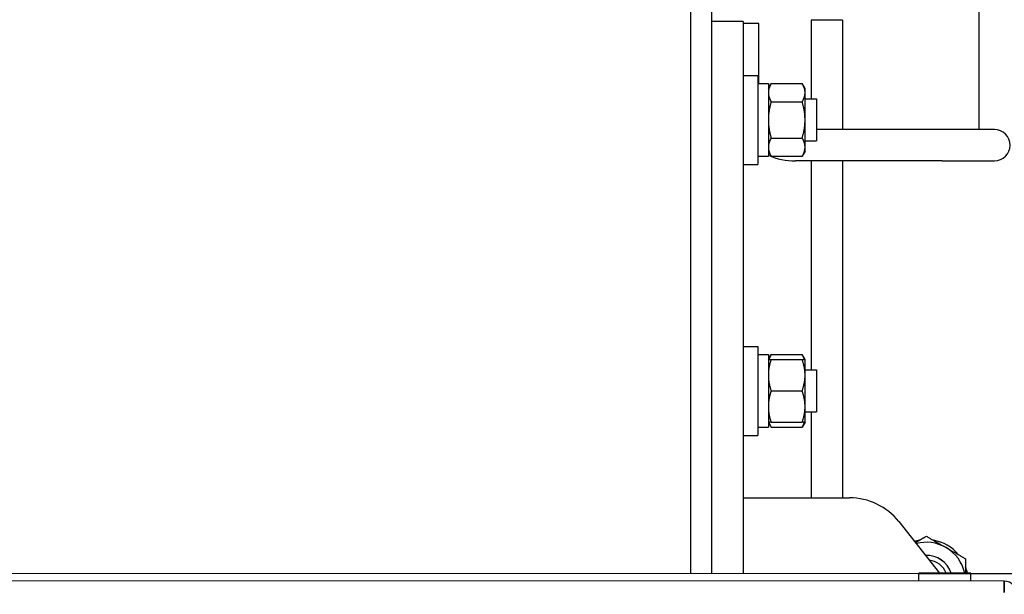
# Model space of a CAD drawing. Header units: inches. Extents: x 18 to 846, y -44 to 561.
# Tile 96 of 256: x 133.16 to 144.91, y 150.68 to 157.54. Entities that reach past the tile are written whole.
import ezdxf

# ---------------------------------------------------------------- set-up
doc = ezdxf.new("R2010")
doc.units = ezdxf.units.IN
doc.header["$LTSCALE"] = 24
doc.header["$MEASUREMENT"] = 0
doc.layers.add('Visible (ANSI)', color=7, linetype='Continuous', lineweight=30)

msp = doc.modelspace()

# ---------------------------------------------------------------- linework, layer by layer
at = {"layer": 'Visible (ANSI)'}
for p, q in [((141.16364, 167.37859), (141.16364, 150.9253)), ((141.41364, 167.37859), (141.41364, 150.92524)), ((144.60114, 157.87859), (144.60114, 156.66593)), ((141.78864, 157.51899), (141.41364, 157.51899)), ((141.78864, 157.51899), (141.78864, 150.92515)), ((141.97614, 157.4951), (141.78864, 157.4951)), ((141.97614, 156.77757), (141.97614, 157.4951)), ((142.97614, 157.53488), (142.60114, 157.53488)), ((142.60114, 157.53488), (142.60114, 156.59307)), ((142.97614, 157.53488), (142.97614, 156.22844)), ((141.78864, 156.87457), (141.96564, 156.87457)), ((141.96564, 156.87457), (141.96564, 155.81157)), ((141.96564, 156.77757), (142.09064, 156.77757)), ((142.09064, 156.77757), (142.09064, 155.90885)), ((142.09064, 156.71807), (142.12413, 156.77608)), ((142.12413, 156.77608), (142.49515, 156.77608)), ((142.52864, 156.71807), (142.49515, 156.77608)), ((142.52864, 156.66782), (142.52864, 156.71807)), ((142.52864, 156.34307), (142.52864, 156.66782)), ((144.60114, 156.66593), (144.60114, 156.22844)), ((142.12413, 156.55957), (142.49515, 156.55957)), ((142.52864, 156.59307), (142.66364, 156.59307)), ((142.66364, 156.59307), (142.66364, 156.09307)), ((142.52864, 156.01831), (142.52864, 156.34307)), ((144.16364, 156.22844), (142.66364, 156.22844)), ((144.78864, 156.22844), (144.16364, 156.22844)), ((142.12413, 156.12656), (142.49515, 156.12656)), ((142.52864, 156.09307), (142.66364, 156.09307)), ((142.52864, 155.96807), (142.52864, 156.01831)), ((141.96564, 155.90857), (142.00203, 155.90857)), ((142.00203, 155.90857), (142.09064, 155.90857)), ((142.09064, 155.96807), (142.12413, 155.91005)), ((142.09064, 155.90885), (142.09064, 155.90857)), ((142.12413, 155.91005), (142.49515, 155.91005)), ((142.52864, 155.96807), (142.49515, 155.91005)), ((141.78864, 155.81157), (141.96564, 155.81157)), ((144.16364, 155.85344), (142.41364, 155.85344)), ((142.60114, 155.85344), (142.60114, 153.35783)), ((142.97614, 155.85344), (142.97614, 151.83149)), ((144.16364, 155.85344), (144.78864, 155.85344)), ((141.78864, 153.63933), (141.96564, 153.63933)), ((141.96564, 153.63933), (141.96564, 152.57633)), ((141.96564, 153.54233), (142.09064, 153.54233)), ((142.09064, 153.54233), (142.09064, 152.67333)), ((142.09064, 153.48283), (142.12413, 153.54084)), ((142.12413, 153.54084), (142.49515, 153.54084)), ((142.12413, 153.48283), (142.49515, 153.48283)), ((142.52864, 153.48283), (142.49515, 153.54084)), ((142.52864, 153.29533), (142.52864, 153.48283)), ((142.52864, 153.35783), (142.66364, 153.35783)), ((142.66364, 153.35783), (142.66364, 152.85783)), ((142.52864, 152.92033), (142.52864, 153.29533)), ((142.12413, 153.10783), (142.49515, 153.10783)), ((142.52864, 152.73283), (142.52864, 152.92033)), ((142.52864, 152.85783), (142.66364, 152.85783)), ((142.60114, 152.85783), (142.60114, 151.83149)), ((142.09064, 152.73283), (142.12413, 152.67481)), ((142.12413, 152.73283), (142.49515, 152.73283)), ((142.52864, 152.73283), (142.49515, 152.67481)), ((141.96564, 152.67333), (142.09064, 152.67333)), ((142.12413, 152.67481), (142.49515, 152.67481)), ((141.78864, 152.57633), (141.96564, 152.57633)), ((141.78864, 151.83149), (143.05877, 151.83149)), ((143.64691, 151.54688), (144.13212, 150.9337)), ((143.88799, 150.92464), (125.21707, 150.92918)), ((144.90587, 150.83639), (125.38307, 150.84114)), ((143.88797, 150.83664), (143.88798, 150.88263)), ((143.88798, 150.88263), (143.88799, 150.92359)), ((143.88799, 150.92359), (143.888, 150.93376)), ((144.50799, 150.92344), (143.88799, 150.92359)), ((144.508, 150.93361), (143.888, 150.93376)), ((144.50797, 150.83649), (144.50798, 150.88248)), ((144.50798, 150.88248), (144.50799, 150.92344)), ((144.50799, 150.92344), (144.508, 150.93361)), ((145.11092, 150.92434), (144.50799, 150.92449)), ((144.90584, 150.70139), (144.90587, 150.83639)), ((144.90597, 150.83639), (144.90594, 150.70139)), ((144.90584, 150.70139), (144.90594, 150.70139))]:
    msp.add_line(p, q, dxfattribs=at)
for centre, radius, start, end in [((144.78864, 156.04094), 0.1875, 270, 90), ((142.41364, 156.66593), 0.8125, 246.575797, 270), ((143.05877, 151.08149), 0.75, 38.354269, 90), ((143.97614, 150.83149), 0.5, 99.635865, 106.547056), ((143.97614, 150.83149), 0.5, 39.635865, 80.364135), ((143.97614, 150.83149), 0.46875, 60, 105.010289), ((143.97614, 150.83149), 0.46875, 12.584938, 60), ((143.97614, 150.83149), 0.31271, 19.071074, 91.91403), ((143.97614, 150.83149), 0.3125, 19.084141, 91.886139), ((143.97614, 150.83149), 0.2584, 23.294934, 82.397358), ((143.97614, 150.83149), 0.5, 11.785785, 20.364135), ((144.90593, 150.67939), 0.157, 359.986053, 89.986053)]:
    msp.add_arc(centre, radius, start, end, dxfattribs=at)
msp.add_ellipse((142.00203, 156.34307), major_axis=(2.46417, 0), ratio=0.17632698, start_param=4.71238898, end_param=4.74835761, dxfattribs=at)
for points, weights in [([(142.12413, 156.77608), (142.09064, 156.71807), (142.09064, 156.66782)], [1, 1.0379548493, 1]), ([(142.52864, 156.66782), (142.52864, 156.71807), (142.49515, 156.77608)], [1, 1.0379548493, 1]), ([(142.09064, 156.66782), (142.09064, 156.61758), (142.12413, 156.55957)], [1, 1.0379548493, 1]), ([(142.49515, 156.55957), (142.52864, 156.61758), (142.52864, 156.66782)], [1, 1.0379548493, 1]), ([(142.12413, 156.55957), (142.09064, 156.44355), (142.09064, 156.34307)], [1, 1.0379548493, 1]), ([(142.52864, 156.34307), (142.52864, 156.44355), (142.49515, 156.55957)], [1, 1.0379548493, 1]), ([(142.09064, 156.34307), (142.09064, 156.24258), (142.12413, 156.12656)], [1, 1.0379548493, 1]), ([(142.49515, 156.12656), (142.52864, 156.24258), (142.52864, 156.34307)], [1, 1.0379548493, 1]), ([(142.12413, 156.12656), (142.09064, 156.06855), (142.09064, 156.01831)], [1, 1.0379548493, 1]), ([(142.09064, 156.01831), (142.09064, 155.96807), (142.12413, 155.91005)], [1, 1.0379548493, 1]), ([(142.52864, 156.01831), (142.52864, 156.06855), (142.49515, 156.12656)], [1, 1.0379548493, 1]), ([(142.49515, 155.91005), (142.52864, 155.96807), (142.52864, 156.01831)], [1, 1.0379548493, 1]), ([(142.09064, 153.48283), (142.09064, 153.48283), (142.12413, 153.48283)], [1, 1.0379548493, 1]), ([(142.12413, 153.48283), (142.09064, 153.38235), (142.09064, 153.29533)], [1, 1.0379548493, 1]), ([(142.12413, 153.54084), (142.10647, 153.51025), (142.09828, 153.48283)], [1, 1.01965956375, 1.01895290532]), ([(142.521, 153.48283), (142.51281, 153.51025), (142.49515, 153.54084)], [1.01895290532, 1.01965956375, 1]), ([(142.52864, 153.29533), (142.52864, 153.38235), (142.49515, 153.48283)], [1, 1.0379548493, 1]), ([(142.49515, 153.48283), (142.52864, 153.48283), (142.52864, 153.48283)], [1, 1.0379548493, 1]), ([(142.09064, 153.29533), (142.09064, 153.20831), (142.12413, 153.10783)], [1, 1.0379548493, 1]), ([(142.49515, 153.10783), (142.52864, 153.20831), (142.52864, 153.29533)], [1, 1.0379548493, 1]), ([(142.12413, 153.10783), (142.09064, 153.00735), (142.09064, 152.92033)], [1, 1.0379548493, 1]), ([(142.52864, 152.92033), (142.52864, 153.00735), (142.49515, 153.10783)], [1, 1.0379548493, 1]), ([(142.09064, 152.92033), (142.09064, 152.83331), (142.12413, 152.73283)], [1, 1.0379548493, 1]), ([(142.49515, 152.73283), (142.52864, 152.83331), (142.52864, 152.92033)], [1, 1.0379548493, 1]), ([(142.12413, 152.73283), (142.09064, 152.73283), (142.09064, 152.73283)], [1, 1.0379548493, 1]), ([(142.09828, 152.73283), (142.10647, 152.7054), (142.12413, 152.67481)], [1.01895290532, 1.01965956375, 1]), ([(142.49515, 152.67481), (142.51281, 152.7054), (142.521, 152.73283)], [1, 1.01965956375, 1.01895290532]), ([(142.52864, 152.73283), (142.52864, 152.73283), (142.49515, 152.73283)], [1, 1.0379548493, 1]), ([(143.84473, 151.29689), (143.90674, 151.33269), (143.97614, 151.37276)], [1.01883497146, 1.02062162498, 1]), ([(143.97614, 151.37276), (144.10174, 151.30024), (144.21051, 151.23744)], [1, 1.0379548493, 1]), ([(144.21051, 151.23744), (144.31929, 151.17464), (144.44489, 151.10213)], [1, 1.0379548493, 1]), ([(144.44489, 151.10213), (144.44489, 151.0128), (144.44489, 150.93362)], [1, 1.02304099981, 1.01810730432])]:
    msp.add_rational_spline(points, weights, degree=2, dxfattribs=at)

doc.saveas('drawing.dxf')
